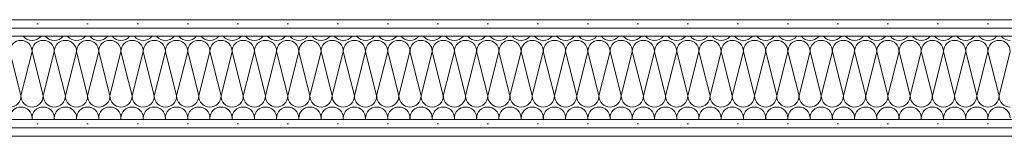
# Model space of a CAD drawing. Header units: metres. Extents: x -167 to 233, y -155 to 122.
# Tile 45 of 176: x 43.28 to 44.757, y 32.135 to 32.31. Entities that reach past the tile are written whole.
import ezdxf

# ---------------------------------------------------------------- set-up
doc = ezdxf.new("R2010")
doc.units = ezdxf.units.M
doc.header["$MEASUREMENT"] = 0
doc.layers.add('10 Wand außen', color=7, linetype='Continuous')
pattern_1 = [(0, (27236.132094, 33357.27905), (0, 0.075), [0, -0.075])]

# ---------------------------------------------------------------- blocks, each defined once
blk = doc.blocks.new('*X21', base_point=(27236.1321, 33357.279))
at = {"layer": '10 Wand außen', "color": 8, "linetype": 'Continuous', "lineweight": 18}
for p, q in [((43.2654, 32.2624), (43.2821, 32.1957)), ((43.2988, 32.2624), (43.2821, 32.1957)), ((43.2988, 32.2624), (43.3154, 32.1957)), ((43.3321, 32.2624), (43.3154, 32.1957)), ((43.3321, 32.2624), (43.3488, 32.1957)), ((43.3654, 32.2624), (43.3488, 32.1957)), ((43.3654, 32.2624), (43.3821, 32.1957)), ((43.3988, 32.2624), (43.3821, 32.1957)), ((43.3988, 32.2624), (43.4154, 32.1957)), ((43.4321, 32.2624), (43.4154, 32.1957)), ((43.4321, 32.2624), (43.4488, 32.1957)), ((43.4654, 32.2624), (43.4488, 32.1957)), ((43.4654, 32.2624), (43.4821, 32.1957)), ((43.4988, 32.2624), (43.4821, 32.1957)), ((43.4988, 32.2624), (43.5154, 32.1957)), ((43.5321, 32.2624), (43.5154, 32.1957)), ((43.5321, 32.2624), (43.5488, 32.1957)), ((43.5654, 32.2624), (43.5488, 32.1957)), ((43.5654, 32.2624), (43.5821, 32.1957)), ((43.5988, 32.2624), (43.5821, 32.1957)), ((43.5988, 32.2624), (43.6154, 32.1957)), ((43.6321, 32.2624), (43.6154, 32.1957)), ((43.6321, 32.2624), (43.6488, 32.1957)), ((43.6654, 32.2624), (43.6488, 32.1957)), ((43.6654, 32.2624), (43.6821, 32.1957)), ((43.6988, 32.2624), (43.6821, 32.1957)), ((43.6988, 32.2624), (43.7154, 32.1957)), ((43.7321, 32.2624), (43.7154, 32.1957)), ((43.7321, 32.2624), (43.7488, 32.1957)), ((43.7654, 32.2624), (43.7488, 32.1957)), ((43.7654, 32.2624), (43.7821, 32.1957)), ((43.7988, 32.2624), (43.7821, 32.1957)), ((43.7988, 32.2624), (43.8154, 32.1957)), ((43.8321, 32.2624), (43.8154, 32.1957)), ((43.8321, 32.2624), (43.8488, 32.1957)), ((43.8654, 32.2624), (43.8488, 32.1957)), ((43.8654, 32.2624), (43.8821, 32.1957)), ((43.8988, 32.2624), (43.8821, 32.1957)), ((43.8988, 32.2624), (43.9154, 32.1957)), ((43.9321, 32.2624), (43.9154, 32.1957)), ((43.9321, 32.2624), (43.9488, 32.1957)), ((43.9654, 32.2624), (43.9488, 32.1957)), ((43.9654, 32.2624), (43.9821, 32.1957)), ((43.9988, 32.2624), (43.9821, 32.1957)), ((43.9988, 32.2624), (44.0154, 32.1957)), ((44.0321, 32.2624), (44.0154, 32.1957)), ((44.0321, 32.2624), (44.0488, 32.1957)), ((44.0654, 32.2624), (44.0488, 32.1957)), ((44.0654, 32.2624), (44.0821, 32.1957)), ((44.0988, 32.2624), (44.0821, 32.1957)), ((44.0988, 32.2624), (44.1154, 32.1957)), ((44.1321, 32.2624), (44.1154, 32.1957)), ((44.1321, 32.2624), (44.1488, 32.1957)), ((44.1654, 32.2624), (44.1488, 32.1957)), ((44.1654, 32.2624), (44.1821, 32.1957)), ((44.1988, 32.2624), (44.1821, 32.1957)), ((44.1988, 32.2624), (44.2154, 32.1957)), ((44.2321, 32.2624), (44.2154, 32.1957)), ((44.2321, 32.2624), (44.2488, 32.1957)), ((44.2654, 32.2624), (44.2488, 32.1957)), ((44.2654, 32.2624), (44.2821, 32.1957)), ((44.2988, 32.2624), (44.2821, 32.1957)), ((44.2988, 32.2624), (44.3154, 32.1957)), ((44.3321, 32.2624), (44.3154, 32.1957)), ((44.3321, 32.2624), (44.3488, 32.1957)), ((44.3654, 32.2624), (44.3488, 32.1957)), ((44.3654, 32.2624), (44.3821, 32.1957)), ((44.3988, 32.2624), (44.3821, 32.1957)), ((44.3988, 32.2624), (44.4154, 32.1957)), ((44.4321, 32.2624), (44.4154, 32.1957)), ((44.4321, 32.2624), (44.4488, 32.1957)), ((44.4654, 32.2624), (44.4488, 32.1957)), ((44.4654, 32.2624), (44.4821, 32.1957)), ((44.4988, 32.2624), (44.4821, 32.1957)), ((44.4988, 32.2624), (44.5154, 32.1957)), ((44.5321, 32.2624), (44.5154, 32.1957)), ((44.5321, 32.2624), (44.5488, 32.1957)), ((44.5654, 32.2624), (44.5488, 32.1957)), ((44.5654, 32.2624), (44.5821, 32.1957)), ((44.5988, 32.2624), (44.5821, 32.1957)), ((44.5988, 32.2624), (44.6154, 32.1957)), ((44.6321, 32.2624), (44.6154, 32.1957)), ((44.6321, 32.2624), (44.6488, 32.1957)), ((44.6654, 32.2624), (44.6488, 32.1957)), ((44.6654, 32.2624), (44.6821, 32.1957)), ((44.6988, 32.2624), (44.6821, 32.1957)), ((44.6988, 32.2624), (44.7154, 32.1957)), ((44.7321, 32.2624), (44.7154, 32.1957)), ((44.7321, 32.2624), (44.7488, 32.1957)), ((44.7654, 32.2624), (44.7488, 32.1957)), ((43.2988, 32.1624), (43.2982, 32.1602)), ((43.2988, 32.1624), (43.2993, 32.1602)), ((43.3321, 32.1624), (43.3315, 32.1602)), ((43.3321, 32.1624), (43.3326, 32.1602)), ((43.3654, 32.1624), (43.3649, 32.1602)), ((43.3654, 32.1624), (43.366, 32.1602)), ((43.3988, 32.1624), (43.3982, 32.1602)), ((43.3988, 32.1624), (43.3993, 32.1602)), ((43.4321, 32.1624), (43.4315, 32.1602)), ((43.4321, 32.1624), (43.4326, 32.1602)), ((43.4654, 32.1624), (43.4649, 32.1602)), ((43.4654, 32.1624), (43.466, 32.1602)), ((43.4988, 32.1624), (43.4982, 32.1602)), ((43.4988, 32.1624), (43.4993, 32.1602)), ((43.5321, 32.1624), (43.5315, 32.1602)), ((43.5321, 32.1624), (43.5326, 32.1602)), ((43.5654, 32.1624), (43.5649, 32.1602)), ((43.5654, 32.1624), (43.566, 32.1602)), ((43.5988, 32.1624), (43.5982, 32.1602)), ((43.5988, 32.1624), (43.5993, 32.1602)), ((43.6321, 32.1624), (43.6315, 32.1602)), ((43.6321, 32.1624), (43.6326, 32.1602)), ((43.6654, 32.1624), (43.6649, 32.1602)), ((43.6654, 32.1624), (43.666, 32.1602)), ((43.6988, 32.1624), (43.6982, 32.1602)), ((43.6988, 32.1624), (43.6993, 32.1602)), ((43.7321, 32.1624), (43.7315, 32.1602)), ((43.7321, 32.1624), (43.7326, 32.1602)), ((43.7654, 32.1624), (43.7649, 32.1602)), ((43.7654, 32.1624), (43.766, 32.1602)), ((43.7988, 32.1624), (43.7982, 32.1602)), ((43.7988, 32.1624), (43.7993, 32.1602)), ((43.8321, 32.1624), (43.8315, 32.1602)), ((43.8321, 32.1624), (43.8326, 32.1602)), ((43.8654, 32.1624), (43.8649, 32.1602)), ((43.8654, 32.1624), (43.866, 32.1602)), ((43.8988, 32.1624), (43.8982, 32.1602)), ((43.8988, 32.1624), (43.8993, 32.1602)), ((43.9321, 32.1624), (43.9315, 32.1602)), ((43.9321, 32.1624), (43.9326, 32.1602)), ((43.9654, 32.1624), (43.9649, 32.1602)), ((43.9654, 32.1624), (43.966, 32.1602)), ((43.9988, 32.1624), (43.9982, 32.1602)), ((43.9988, 32.1624), (43.9993, 32.1602)), ((44.0321, 32.1624), (44.0315, 32.1602)), ((44.0321, 32.1624), (44.0326, 32.1602)), ((44.0654, 32.1624), (44.0649, 32.1602)), ((44.0654, 32.1624), (44.066, 32.1602)), ((44.0988, 32.1624), (44.0982, 32.1602)), ((44.0988, 32.1624), (44.0993, 32.1602)), ((44.1321, 32.1624), (44.1315, 32.1602)), ((44.1321, 32.1624), (44.1326, 32.1602)), ((44.1654, 32.1624), (44.1649, 32.1602)), ((44.1654, 32.1624), (44.166, 32.1602)), ((44.1988, 32.1624), (44.1982, 32.1602)), ((44.1988, 32.1624), (44.1993, 32.1602)), ((44.2321, 32.1624), (44.2315, 32.1602)), ((44.2321, 32.1624), (44.2326, 32.1602)), ((44.2654, 32.1624), (44.2649, 32.1602)), ((44.2654, 32.1624), (44.266, 32.1602)), ((44.2988, 32.1624), (44.2982, 32.1602)), ((44.2988, 32.1624), (44.2993, 32.1602)), ((44.3321, 32.1624), (44.3315, 32.1602)), ((44.3321, 32.1624), (44.3326, 32.1602)), ((44.3654, 32.1624), (44.3649, 32.1602)), ((44.3654, 32.1624), (44.366, 32.1602)), ((44.3988, 32.1624), (44.3982, 32.1602)), ((44.3988, 32.1624), (44.3993, 32.1602)), ((44.4321, 32.1624), (44.4315, 32.1602)), ((44.4321, 32.1624), (44.4326, 32.1602)), ((44.4654, 32.1624), (44.4649, 32.1602)), ((44.4654, 32.1624), (44.466, 32.1602)), ((44.4988, 32.1624), (44.4982, 32.1602)), ((44.4988, 32.1624), (44.4993, 32.1602)), ((44.5321, 32.1624), (44.5315, 32.1602)), ((44.5321, 32.1624), (44.5326, 32.1602)), ((44.5654, 32.1624), (44.5649, 32.1602)), ((44.5654, 32.1624), (44.566, 32.1602)), ((44.5988, 32.1624), (44.5982, 32.1602)), ((44.5988, 32.1624), (44.5993, 32.1602)), ((44.6321, 32.1624), (44.6315, 32.1602)), ((44.6321, 32.1624), (44.6326, 32.1602)), ((44.6654, 32.1624), (44.6649, 32.1602)), ((44.6654, 32.1624), (44.666, 32.1602)), ((44.6988, 32.1624), (44.6982, 32.1602)), ((44.6988, 32.1624), (44.6993, 32.1602)), ((44.7321, 32.1624), (44.7315, 32.1602)), ((44.7321, 32.1624), (44.7326, 32.1602))]:
    blk.add_line(p, q, dxfattribs=at)
for centre, start, end in [((43.2821, 32.2624), 90, 180), ((43.2821, 32.2624), 0, 90), ((43.2988, 32.2957), 219.1902, 270), ((43.2988, 32.2957), 270, 320.8098), ((43.3154, 32.2624), 90, 180), ((43.3154, 32.2624), 0, 90), ((43.3321, 32.2957), 219.1902, 270), ((43.3321, 32.2957), 270, 320.8098), ((43.3488, 32.2624), 90, 180), ((43.3488, 32.2624), 0, 90), ((43.3654, 32.2957), 219.1902, 270), ((43.3654, 32.2957), 270, 320.8098), ((43.3821, 32.2624), 90, 180), ((43.3821, 32.2624), 0, 90), ((43.3988, 32.2957), 219.1902, 270), ((43.3988, 32.2957), 270, 320.8098), ((43.4154, 32.2624), 90, 180), ((43.4154, 32.2624), 0, 90), ((43.4321, 32.2957), 219.1902, 270), ((43.4321, 32.2957), 270, 320.8098), ((43.4488, 32.2624), 90, 180), ((43.4488, 32.2624), 0, 90), ((43.4654, 32.2957), 219.1902, 270), ((43.4654, 32.2957), 270, 320.8098), ((43.4821, 32.2624), 90, 180), ((43.4821, 32.2624), 0, 90), ((43.4988, 32.2957), 219.1902, 270), ((43.4988, 32.2957), 270, 320.8098), ((43.5154, 32.2624), 90, 180), ((43.5154, 32.2624), 0, 90), ((43.5321, 32.2957), 219.1902, 270), ((43.5321, 32.2957), 270, 320.8098), ((43.5488, 32.2624), 90, 180), ((43.5488, 32.2624), 0, 90), ((43.5654, 32.2957), 219.1902, 270), ((43.5654, 32.2957), 270, 320.8098), ((43.5821, 32.2624), 90, 180), ((43.5821, 32.2624), 0, 90), ((43.5988, 32.2957), 219.1902, 270), ((43.5988, 32.2957), 270, 320.8098), ((43.6154, 32.2624), 90, 180), ((43.6154, 32.2624), 0, 90), ((43.6321, 32.2957), 219.1902, 270), ((43.6321, 32.2957), 270, 320.8098), ((43.6488, 32.2624), 90, 180), ((43.6488, 32.2624), 0, 90), ((43.6654, 32.2957), 219.1902, 270), ((43.6654, 32.2957), 270, 320.8098), ((43.6821, 32.2624), 90, 180), ((43.6821, 32.2624), 0, 90), ((43.6988, 32.2957), 219.1902, 270), ((43.6988, 32.2957), 270, 320.8098), ((43.7154, 32.2624), 90, 180), ((43.7154, 32.2624), 0, 90), ((43.7321, 32.2957), 219.1902, 270), ((43.7321, 32.2957), 270, 320.8098), ((43.7488, 32.2624), 90, 180), ((43.7488, 32.2624), 0, 90), ((43.7654, 32.2957), 219.1902, 270), ((43.7654, 32.2957), 270, 320.8098), ((43.7821, 32.2624), 90, 180), ((43.7821, 32.2624), 0, 90), ((43.7988, 32.2957), 219.1902, 270), ((43.7988, 32.2957), 270, 320.8098), ((43.8154, 32.2624), 90, 180), ((43.8154, 32.2624), 0, 90), ((43.8321, 32.2957), 219.1902, 270), ((43.8321, 32.2957), 270, 320.8098), ((43.8488, 32.2624), 90, 180), ((43.8488, 32.2624), 0, 90), ((43.8654, 32.2957), 219.1902, 270), ((43.8654, 32.2957), 270, 320.8098), ((43.8821, 32.2624), 90, 180), ((43.8821, 32.2624), 0, 90), ((43.8988, 32.2957), 219.1902, 270), ((43.8988, 32.2957), 270, 320.8098), ((43.9154, 32.2624), 90, 180), ((43.9154, 32.2624), 0, 90), ((43.9321, 32.2957), 219.1902, 270), ((43.9321, 32.2957), 270, 320.8098), ((43.9488, 32.2624), 90, 180), ((43.9488, 32.2624), 0, 90), ((43.9654, 32.2957), 219.1902, 270), ((43.9654, 32.2957), 270, 320.8098), ((43.9821, 32.2624), 90, 180), ((43.9821, 32.2624), 0, 90), ((43.9988, 32.2957), 219.1902, 270), ((43.9988, 32.2957), 270, 320.8098), ((44.0154, 32.2624), 90, 180), ((44.0154, 32.2624), 0, 90), ((44.0321, 32.2957), 219.1902, 270), ((44.0321, 32.2957), 270, 320.8098), ((44.0488, 32.2624), 90, 180), ((44.0488, 32.2624), 0, 90), ((44.0654, 32.2957), 219.1902, 270), ((44.0654, 32.2957), 270, 320.8098), ((44.0821, 32.2624), 90, 180), ((44.0821, 32.2624), 0, 90), ((44.0988, 32.2957), 219.1902, 270), ((44.0988, 32.2957), 270, 320.8098), ((44.1154, 32.2624), 90, 180), ((44.1154, 32.2624), 0, 90), ((44.1321, 32.2957), 219.1902, 270), ((44.1321, 32.2957), 270, 320.8098), ((44.1488, 32.2624), 90, 180), ((44.1488, 32.2624), 0, 90), ((44.1654, 32.2957), 219.1902, 270), ((44.1654, 32.2957), 270, 320.8098), ((44.1821, 32.2624), 90, 180), ((44.1821, 32.2624), 0, 90), ((44.1988, 32.2957), 219.1902, 270), ((44.1988, 32.2957), 270, 320.8098), ((44.2154, 32.2624), 90, 180), ((44.2154, 32.2624), 0, 90), ((44.2321, 32.2957), 219.1902, 270), ((44.2321, 32.2957), 270, 320.8098), ((44.2488, 32.2624), 90, 180), ((44.2488, 32.2624), 0, 90), ((44.2654, 32.2957), 219.1902, 270), ((44.2654, 32.2957), 270, 320.8098), ((44.2821, 32.2624), 90, 180), ((44.2821, 32.2624), 0, 90), ((44.2988, 32.2957), 219.1902, 270), ((44.2988, 32.2957), 270, 320.8098), ((44.3154, 32.2624), 90, 180), ((44.3154, 32.2624), 0, 90), ((44.3321, 32.2957), 219.1902, 270), ((44.3321, 32.2957), 270, 320.8098), ((44.3488, 32.2624), 90, 180), ((44.3488, 32.2624), 0, 90), ((44.3654, 32.2957), 219.1902, 270), ((44.3654, 32.2957), 270, 320.8098), ((44.3821, 32.2624), 90, 180), ((44.3821, 32.2624), 0, 90), ((44.3988, 32.2957), 219.1902, 270), ((44.3988, 32.2957), 270, 320.8098), ((44.4154, 32.2624), 90, 180), ((44.4154, 32.2624), 0, 90), ((44.4321, 32.2957), 219.1902, 270), ((44.4321, 32.2957), 270, 320.8098), ((44.4488, 32.2624), 90, 180), ((44.4488, 32.2624), 0, 90), ((44.4654, 32.2957), 219.1902, 270), ((44.4654, 32.2957), 270, 320.8098), ((44.4821, 32.2624), 90, 180), ((44.4821, 32.2624), 0, 90), ((44.4988, 32.2957), 219.1902, 270), ((44.4988, 32.2957), 270, 320.8098), ((44.5154, 32.2624), 90, 180), ((44.5154, 32.2624), 0, 90), ((44.5321, 32.2957), 219.1902, 270), ((44.5321, 32.2957), 270, 320.8098), ((44.5488, 32.2624), 90, 180), ((44.5488, 32.2624), 0, 90), ((44.5654, 32.2957), 219.1902, 270), ((44.5654, 32.2957), 270, 320.8098), ((44.5821, 32.2624), 90, 180), ((44.5821, 32.2624), 0, 90), ((44.5988, 32.2957), 219.1902, 270), ((44.5988, 32.2957), 270, 320.8098), ((44.6154, 32.2624), 90, 180), ((44.6154, 32.2624), 0, 90), ((44.6321, 32.2957), 219.1902, 270), ((44.6321, 32.2957), 270, 320.8098), ((44.6488, 32.2624), 90, 180), ((44.6488, 32.2624), 0, 90), ((44.6654, 32.2957), 219.1902, 270), ((44.6654, 32.2957), 270, 320.8098), ((44.6821, 32.2624), 90, 180), ((44.6821, 32.2624), 0, 90), ((44.6988, 32.2957), 219.1902, 270), ((44.6988, 32.2957), 270, 320.8098), ((44.7154, 32.2624), 90, 180), ((44.7154, 32.2624), 0, 90), ((44.7321, 32.2957), 219.1902, 270), ((44.7321, 32.2957), 270, 320.8098), ((44.7488, 32.2624), 90, 180), ((44.7488, 32.2624), 0, 90), ((44.7654, 32.2957), 219.1902, 270), ((43.2654, 32.1957), 270, 0), ((43.2988, 32.1957), 180, 270), ((43.2988, 32.1957), 270, 0), ((43.3321, 32.1957), 180, 270), ((43.3321, 32.1957), 270, 0), ((43.3654, 32.1957), 180, 270), ((43.3654, 32.1957), 270, 0), ((43.3988, 32.1957), 180, 270), ((43.3988, 32.1957), 270, 0), ((43.4321, 32.1957), 180, 270), ((43.4321, 32.1957), 270, 0), ((43.4654, 32.1957), 180, 270), ((43.4654, 32.1957), 270, 0), ((43.4988, 32.1957), 180, 270), ((43.4988, 32.1957), 270, 0), ((43.5321, 32.1957), 180, 270), ((43.5321, 32.1957), 270, 0), ((43.5654, 32.1957), 180, 270), ((43.5654, 32.1957), 270, 0), ((43.5988, 32.1957), 180, 270), ((43.5988, 32.1957), 270, 0), ((43.6321, 32.1957), 180, 270), ((43.6321, 32.1957), 270, 0), ((43.6654, 32.1957), 180, 270), ((43.6654, 32.1957), 270, 0), ((43.6988, 32.1957), 180, 270), ((43.6988, 32.1957), 270, 0), ((43.7321, 32.1957), 180, 270), ((43.7321, 32.1957), 270, 0), ((43.7654, 32.1957), 180, 270), ((43.7654, 32.1957), 270, 0), ((43.7988, 32.1957), 180, 270), ((43.7988, 32.1957), 270, 0), ((43.8321, 32.1957), 180, 270), ((43.8321, 32.1957), 270, 0), ((43.8654, 32.1957), 180, 270), ((43.8654, 32.1957), 270, 0), ((43.8988, 32.1957), 180, 270), ((43.8988, 32.1957), 270, 0), ((43.9321, 32.1957), 180, 270), ((43.9321, 32.1957), 270, 0), ((43.9654, 32.1957), 180, 270), ((43.9654, 32.1957), 270, 0), ((43.9988, 32.1957), 180, 270), ((43.9988, 32.1957), 270, 0), ((44.0321, 32.1957), 180, 270), ((44.0321, 32.1957), 270, 0), ((44.0654, 32.1957), 180, 270), ((44.0654, 32.1957), 270, 0), ((44.0988, 32.1957), 180, 270), ((44.0988, 32.1957), 270, 0), ((44.1321, 32.1957), 180, 270), ((44.1321, 32.1957), 270, 0), ((44.1654, 32.1957), 180, 270), ((44.1654, 32.1957), 270, 0), ((44.1988, 32.1957), 180, 270), ((44.1988, 32.1957), 270, 0), ((44.2321, 32.1957), 180, 270), ((44.2321, 32.1957), 270, 0), ((44.2654, 32.1957), 180, 270), ((44.2654, 32.1957), 270, 0), ((44.2988, 32.1957), 180, 270), ((44.2988, 32.1957), 270, 0), ((44.3321, 32.1957), 180, 270), ((44.3321, 32.1957), 270, 0), ((44.3654, 32.1957), 180, 270), ((44.3654, 32.1957), 270, 0), ((44.3988, 32.1957), 180, 270), ((44.3988, 32.1957), 270, 0), ((44.4321, 32.1957), 180, 270), ((44.4321, 32.1957), 270, 0), ((44.4654, 32.1957), 180, 270), ((44.4654, 32.1957), 270, 0), ((44.4988, 32.1957), 180, 270), ((44.4988, 32.1957), 270, 0), ((44.5321, 32.1957), 180, 270), ((44.5321, 32.1957), 270, 0), ((44.5654, 32.1957), 180, 270), ((44.5654, 32.1957), 270, 0), ((44.5988, 32.1957), 180, 270), ((44.5988, 32.1957), 270, 0), ((44.6321, 32.1957), 180, 270), ((44.6321, 32.1957), 270, 0), ((44.6654, 32.1957), 180, 270), ((44.6654, 32.1957), 270, 0), ((44.6988, 32.1957), 180, 270), ((44.6988, 32.1957), 270, 0), ((44.7321, 32.1957), 180, 270), ((44.7321, 32.1957), 270, 0), ((44.7654, 32.1957), 180, 270), ((43.2821, 32.1624), 90, 180), ((43.2821, 32.1624), 0, 90), ((43.3154, 32.1624), 90, 180), ((43.3154, 32.1624), 0, 90), ((43.3488, 32.1624), 90, 180), ((43.3488, 32.1624), 0, 90), ((43.3821, 32.1624), 90, 180), ((43.3821, 32.1624), 0, 90), ((43.4154, 32.1624), 90, 180), ((43.4154, 32.1624), 0, 90), ((43.4488, 32.1624), 90, 180), ((43.4488, 32.1624), 0, 90), ((43.4821, 32.1624), 90, 180), ((43.4821, 32.1624), 0, 90), ((43.5154, 32.1624), 90, 180), ((43.5154, 32.1624), 0, 90), ((43.5488, 32.1624), 90, 180), ((43.5488, 32.1624), 0, 90), ((43.5821, 32.1624), 90, 180), ((43.5821, 32.1624), 0, 90), ((43.6154, 32.1624), 90, 180), ((43.6154, 32.1624), 0, 90), ((43.6488, 32.1624), 90, 180), ((43.6488, 32.1624), 0, 90), ((43.6821, 32.1624), 90, 180), ((43.6821, 32.1624), 0, 90), ((43.7154, 32.1624), 90, 180), ((43.7154, 32.1624), 0, 90), ((43.7488, 32.1624), 90, 180), ((43.7488, 32.1624), 0, 90), ((43.7821, 32.1624), 90, 180), ((43.7821, 32.1624), 0, 90), ((43.8154, 32.1624), 90, 180), ((43.8154, 32.1624), 0, 90), ((43.8488, 32.1624), 90, 180), ((43.8488, 32.1624), 0, 90), ((43.8821, 32.1624), 90, 180), ((43.8821, 32.1624), 0, 90), ((43.9154, 32.1624), 90, 180), ((43.9154, 32.1624), 0, 90), ((43.9488, 32.1624), 90, 180), ((43.9488, 32.1624), 0, 90), ((43.9821, 32.1624), 90, 180), ((43.9821, 32.1624), 0, 90), ((44.0154, 32.1624), 90, 180), ((44.0154, 32.1624), 0, 90), ((44.0488, 32.1624), 90, 180), ((44.0488, 32.1624), 0, 90), ((44.0821, 32.1624), 90, 180), ((44.0821, 32.1624), 0, 90), ((44.1154, 32.1624), 90, 180), ((44.1154, 32.1624), 0, 90), ((44.1488, 32.1624), 90, 180), ((44.1488, 32.1624), 0, 90), ((44.1821, 32.1624), 90, 180), ((44.1821, 32.1624), 0, 90), ((44.2154, 32.1624), 90, 180), ((44.2154, 32.1624), 0, 90), ((44.2488, 32.1624), 90, 180), ((44.2488, 32.1624), 0, 90), ((44.2821, 32.1624), 90, 180), ((44.2821, 32.1624), 0, 90), ((44.3154, 32.1624), 90, 180), ((44.3154, 32.1624), 0, 90), ((44.3488, 32.1624), 90, 180), ((44.3488, 32.1624), 0, 90), ((44.3821, 32.1624), 90, 180), ((44.3821, 32.1624), 0, 90), ((44.4154, 32.1624), 90, 180), ((44.4154, 32.1624), 0, 90), ((44.4488, 32.1624), 90, 180), ((44.4488, 32.1624), 0, 90), ((44.4821, 32.1624), 90, 180), ((44.4821, 32.1624), 0, 90), ((44.5154, 32.1624), 90, 180), ((44.5154, 32.1624), 0, 90), ((44.5488, 32.1624), 90, 180), ((44.5488, 32.1624), 0, 90), ((44.5821, 32.1624), 90, 180), ((44.5821, 32.1624), 0, 90), ((44.6154, 32.1624), 90, 180), ((44.6154, 32.1624), 0, 90), ((44.6488, 32.1624), 90, 180), ((44.6488, 32.1624), 0, 90), ((44.6821, 32.1624), 90, 180), ((44.6821, 32.1624), 0, 90), ((44.7154, 32.1624), 90, 180), ((44.7154, 32.1624), 0, 90), ((44.7488, 32.1624), 90, 180), ((44.7488, 32.1624), 0, 90)]:
    blk.add_arc(centre, 0.0167, start, end, dxfattribs=at)

msp = doc.modelspace()

# ---------------------------------------------------------------- hatches: boundary and pattern name
at = {"layer": '10 Wand außen', "linetype": 'Continuous', "lineweight": 13, "true_color": 0x000100}
h = msp.add_hatch(dxfattribs=at)
h.set_pattern_fill('Gipskarton_0001', color=98, style=0, pattern_type=2)
h.set_pattern_definition(pattern_1)
h.paths.add_polyline_path([(42.5136, 32.3102), (42.5136, 32.2977), (45.8862, 32.2977), (45.8862, 32.3102)])
h = msp.add_hatch(dxfattribs=at)
h.set_pattern_fill('Gipskarton_0001', color=98, style=0, pattern_type=2)
h.set_pattern_definition(pattern_1)
h.paths.add_polyline_path([(42.5261, 32.2852), (45.8862, 32.2852), (45.8862, 32.2977), (42.5261, 32.2977)])
h = msp.add_hatch(dxfattribs=at)
h.set_pattern_fill('Gipskarton_0001', color=98, style=0, pattern_type=2)
h.set_pattern_definition(pattern_1)
h.paths.add_polyline_path([(42.6636, 32.1477), (45.8862, 32.1477), (45.8862, 32.1602), (42.6636, 32.1602)])
h = msp.add_hatch(dxfattribs=at)
h.set_pattern_fill('Gipskarton_0001', color=98, style=0, pattern_type=2)
h.set_pattern_definition(pattern_1)
h.paths.add_polyline_path([(45.8862, 32.1477), (42.6761, 32.1477), (42.6761, 32.1352), (45.8862, 32.1352)])

# ---------------------------------------------------------------- linework, layer by layer
at = {"layer": '10 Wand außen', "color": 7, "linetype": 'Continuous', "lineweight": 13}
for p, q in [((45.8862, 32.2977), (42.5261, 32.2977)), ((45.8862, 32.2852), (42.6511, 32.2852)), ((42.6636, 32.1602), (45.8862, 32.1602)), ((42.6636, 32.1477), (45.8862, 32.1477))]:
    msp.add_line(p, q, dxfattribs=at)
at = {"layer": '10 Wand außen', "color": 7, "linetype": 'Continuous', "lineweight": 13, "flags": 128}
for points in [[(45.8862, 32.3102), (42.5136, 32.3102)], [(42.6761, 32.1352), (45.8862, 32.1352)]]:
    msp.add_lwpolyline(points, dxfattribs=at)

# ---------------------------------------------------------------- block references
at = {"layer": '10 Wand außen', "color": 7, "lineweight": 35}
msp.add_blockref('*X21', (27236.1321, 33357.279), dxfattribs=at)

doc.saveas('drawing.dxf')
